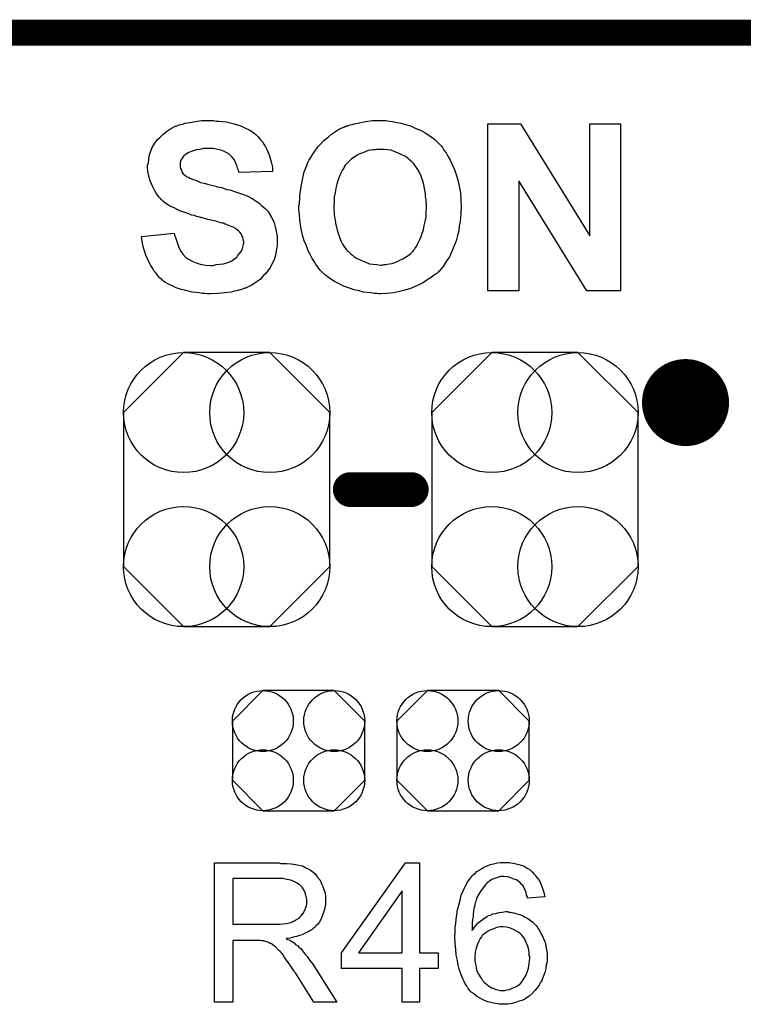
# Model space of a CAD drawing. Extents: x -0.07 to 0.95, y -0.15 to 2.1.
# Tile 21 of 25: x 0.35 to 0.52, y 1.88 to 2.1. Entities that reach past the tile are written whole.
import ezdxf

# ---------------------------------------------------------------- set-up
doc = ezdxf.new("R2010")
doc.units = 0
doc.layers.get('0').update_dxf_attribs({"linetype": 'CONTINUOUS'})
for name, color, linetype in [('gko', 6, 'CONTINUOUS'), ('gto', 2, 'CONTINUOUS'), ('gts', 1, 'CONTINUOUS')]:
    doc.layers.add(name, color=color, linetype=linetype)

# ---------------------------------------------------------------- blocks, each defined once
blk = doc.blocks.new('D11')
at = {"const_width": 0.005}
blk.add_lwpolyline([(-0.0025, 0, 1), (0.0025, 0, 1)], format="xyb", close=True, dxfattribs=at)
blk = doc.blocks.new('D16')
at = {"const_width": 0.004}
blk.add_lwpolyline([(-0.002, 0, 1), (0.002, 0, 1)], format="xyb", close=True, dxfattribs=at)
blk = doc.blocks.new('D172')
blk.add_lwpolyline([(-0.0152, 0.0068), (-0.0152, -0.0068), (-0.0082, -0.0138), (0.0082, -0.0138), (0.0152, -0.0068), (0.0152, 0.0068), (0.0082, 0.0138), (-0.0082, 0.0138)], close=True)
for centre in [(-0.0082, 0.0068), (0.0082, 0.0068), (-0.0082, -0.0068), (0.0082, -0.0068)]:
    blk.add_circle(centre, 0.007)
blk = doc.blocks.new('D226')
blk.add_lwpolyline([(-0.0237, 0.0177), (-0.0237, -0.0177), (-0.0099, -0.0315), (0.0099, -0.0315), (0.0237, -0.0177), (0.0237, 0.0177), (0.0099, 0.0315), (-0.0099, 0.0315)], close=True)
for centre in [(-0.0099, 0.0177), (0.0099, 0.0177), (-0.0099, -0.0177), (0.0099, -0.0177)]:
    blk.add_circle(centre, 0.0138)

msp = doc.modelspace()

# ---------------------------------------------------------------- linework, layer by layer
at = {"layer": 'gko', "color": 6, "const_width": 0.006}
msp.add_lwpolyline([(0.0002, 2.1), (0.95, 2.1)], dxfattribs=at)
at = {"layer": 'gto', "color": 2}
for points in [[(0.3966, 2.0798), (0.3972, 2.0797), (0.3979, 2.0797), (0.3986, 2.0796), (0.3995, 2.0795), (0.4013, 2.0791), (0.4021, 2.0788), (0.403, 2.0785), (0.4039, 2.0781), (0.4048, 2.0777), (0.4055, 2.0772), (0.4063, 2.0766), (0.4063, 2.0766), (0.4064, 2.0765), (0.4066, 2.0763), (0.4068, 2.0761), (0.4071, 2.0757), (0.4074, 2.0754), (0.4078, 2.0749), (0.4081, 2.0744), (0.4085, 2.0738), (0.4088, 2.0732), (0.4091, 2.0725), (0.4094, 2.0717), (0.4097, 2.0709), (0.4099, 2.07), (0.4101, 2.0691), (0.4101, 2.0681), (0.4024, 2.0679), (0.4024, 2.0679), (0.4024, 2.068), (0.4023, 2.0684), (0.4021, 2.0689), (0.4019, 2.0695), (0.4016, 2.0702), (0.4013, 2.0709), (0.4008, 2.0715), (0.4002, 2.0721), (0.4001, 2.0721), (0.3999, 2.0723), (0.3995, 2.0725), (0.399, 2.0727), (0.3983, 2.073), (0.3975, 2.0732), (0.3965, 2.0734), (0.3953, 2.0734), (0.3948, 2.0734), (0.3942, 2.0734), (0.3934, 2.0732), (0.3926, 2.0731), (0.3917, 2.0728), (0.3909, 2.0725), (0.3901, 2.072), (0.39, 2.0719), (0.3899, 2.0718), (0.3897, 2.0716), (0.3895, 2.0714), (0.3893, 2.071), (0.389, 2.0706), (0.3889, 2.0701), (0.3889, 2.0696), (0.3889, 2.0695), (0.3889, 2.0694), (0.3889, 2.0691), (0.389, 2.0688), (0.3892, 2.0684), (0.3893, 2.068), (0.3896, 2.0676), (0.39, 2.0673), (0.39, 2.0672), (0.3903, 2.067), (0.3905, 2.0669), (0.3908, 2.0668), (0.391, 2.0666), (0.3914, 2.0665), (0.3919, 2.0663), (0.3924, 2.0661), (0.393, 2.0659), (0.3936, 2.0656), (0.3944, 2.0654), (0.3952, 2.0652), (0.3961, 2.065), (0.3971, 2.0647), (0.3971, 2.0647), (0.3974, 2.0646), (0.3976, 2.0646), (0.398, 2.0645), (0.3985, 2.0644), (0.399, 2.0642), (0.3996, 2.064), (0.4003, 2.0639), (0.4016, 2.0634), (0.403, 2.063), (0.4043, 2.0625), (0.4049, 2.0622), (0.4054, 2.0619), (0.4055, 2.0619), (0.4055, 2.0619), (0.4059, 2.0616), (0.4064, 2.0613), (0.407, 2.0609), (0.4076, 2.0603), (0.4084, 2.0596), (0.4091, 2.0589), (0.4097, 2.058), (0.4097, 2.0579), (0.4099, 2.0575), (0.4102, 2.057), (0.4105, 2.0563), (0.4107, 2.0554), (0.411, 2.0544), (0.4112, 2.0532), (0.4112, 2.0519), (0.4112, 2.0518), (0.4112, 2.0517), (0.4112, 2.0515), (0.4112, 2.0513), (0.4112, 2.051), (0.4111, 2.0507), (0.411, 2.0499), (0.4108, 2.0489), (0.4105, 2.0478), (0.41, 2.0468), (0.4094, 2.0457), (0.4094, 2.0456), (0.4092, 2.0456), (0.409, 2.0452), (0.4086, 2.0447), (0.408, 2.0441), (0.4073, 2.0433), (0.4064, 2.0427), (0.4054, 2.042), (0.4041, 2.0414), (0.4041, 2.0414), (0.404, 2.0413), (0.4038, 2.0413), (0.4035, 2.0412), (0.4032, 2.0411), (0.4028, 2.0409), (0.4024, 2.0408), (0.4019, 2.0407), (0.4013, 2.0406), (0.4006, 2.0404), (0.3992, 2.0402), (0.3976, 2.0401), (0.3958, 2.04), (0.3951, 2.04), (0.3946, 2.0401), (0.394, 2.0401), (0.3933, 2.0402), (0.3925, 2.0403), (0.3917, 2.0404), (0.3899, 2.0408), (0.3889, 2.0411), (0.388, 2.0414), (0.3871, 2.0418), (0.3862, 2.0422), (0.3854, 2.0427), (0.3846, 2.0433), (0.3846, 2.0434), (0.3844, 2.0435), (0.3842, 2.0437), (0.384, 2.0439), (0.3837, 2.0443), (0.3833, 2.0448), (0.3829, 2.0453), (0.3826, 2.0458), (0.3822, 2.0465), (0.3818, 2.0472), (0.3814, 2.048), (0.381, 2.0489), (0.3807, 2.0499), (0.3804, 2.0509), (0.3802, 2.052), (0.38, 2.0532), (0.3875, 2.0539), (0.3875, 2.0539), (0.3876, 2.0538), (0.3876, 2.0535), (0.3877, 2.0533), (0.3879, 2.0527), (0.3882, 2.0518), (0.3885, 2.0509), (0.389, 2.0499), (0.3895, 2.0491), (0.3903, 2.0483), (0.3904, 2.0483), (0.3907, 2.048), (0.3911, 2.0478), (0.3918, 2.0474), (0.3926, 2.0471), (0.3935, 2.0468), (0.3947, 2.0466), (0.3959, 2.0465), (0.3965, 2.0465), (0.3972, 2.0467), (0.398, 2.0468), (0.3989, 2.0469), (0.3999, 2.0472), (0.4008, 2.0476), (0.4015, 2.0481), (0.4016, 2.0482), (0.4019, 2.0484), (0.4021, 2.0487), (0.4025, 2.0492), (0.4029, 2.0497), (0.4032, 2.0504), (0.4034, 2.051), (0.4035, 2.0518), (0.4035, 2.0519), (0.4035, 2.052), (0.4034, 2.0523), (0.4034, 2.0527), (0.4033, 2.053), (0.4031, 2.0534), (0.4029, 2.0538), (0.4026, 2.0542), (0.4026, 2.0542), (0.4025, 2.0543), (0.4023, 2.0545), (0.402, 2.0547), (0.4016, 2.055), (0.4011, 2.0553), (0.4006, 2.0555), (0.3999, 2.0558), (0.3998, 2.0558), (0.3996, 2.0559), (0.3992, 2.056), (0.3989, 2.0562), (0.3986, 2.0562), (0.3982, 2.0563), (0.3978, 2.0565), (0.3973, 2.0566), (0.3967, 2.0568), (0.396, 2.0569), (0.3953, 2.0571), (0.3945, 2.0573), (0.3937, 2.0575), (0.3936, 2.0575), (0.3934, 2.0576), (0.393, 2.0577), (0.3927, 2.0578), (0.3922, 2.058), (0.3915, 2.0581), (0.3909, 2.0584), (0.3902, 2.0586), (0.3888, 2.0591), (0.3874, 2.0598), (0.3867, 2.0601), (0.386, 2.0605), (0.3854, 2.0609), (0.3849, 2.0613), (0.3849, 2.0614), (0.3848, 2.0615), (0.3846, 2.0616), (0.3844, 2.0619), (0.3841, 2.0622), (0.3838, 2.0626), (0.3835, 2.063), (0.3832, 2.0635), (0.3826, 2.0646), (0.382, 2.066), (0.3818, 2.0667), (0.3816, 2.0674), (0.3815, 2.0682), (0.3814, 2.0691), (0.3814, 2.0691), (0.3814, 2.0692), (0.3814, 2.0694), (0.3814, 2.0696), (0.3816, 2.0701), (0.3817, 2.0709), (0.3818, 2.0717), (0.3821, 2.0726), (0.3825, 2.0736), (0.3831, 2.0746), (0.3831, 2.0746), (0.3831, 2.0747), (0.3834, 2.075), (0.3837, 2.0755), (0.3843, 2.076), (0.3849, 2.0766), (0.3858, 2.0773), (0.3867, 2.0779), (0.3878, 2.0785), (0.3879, 2.0785), (0.388, 2.0785), (0.3882, 2.0786), (0.3884, 2.0787), (0.3887, 2.0788), (0.389, 2.0789), (0.3895, 2.079), (0.39, 2.0792), (0.3911, 2.0794), (0.3924, 2.0796), (0.3938, 2.0798), (0.3954, 2.0798), (0.3961, 2.0798), (0.3966, 2.0798)], [(0.4356, 2.0798), (0.4362, 2.0798), (0.4369, 2.0797), (0.4377, 2.0796), (0.4387, 2.0794), (0.4397, 2.0792), (0.4407, 2.0789), (0.4418, 2.0786), (0.4429, 2.0781), (0.4441, 2.0776), (0.4452, 2.077), (0.4463, 2.0763), (0.4474, 2.0755), (0.4484, 2.0745), (0.4484, 2.0745), (0.4486, 2.0743), (0.4489, 2.074), (0.4492, 2.0736), (0.4495, 2.073), (0.45, 2.0724), (0.4504, 2.0716), (0.4509, 2.0707), (0.4514, 2.0697), (0.4519, 2.0686), (0.4523, 2.0674), (0.4527, 2.0661), (0.453, 2.0647), (0.4533, 2.0632), (0.4534, 2.0616), (0.4535, 2.0599), (0.4535, 2.0598), (0.4535, 2.0595), (0.4534, 2.059), (0.4534, 2.0583), (0.4533, 2.0575), (0.4532, 2.0566), (0.453, 2.0556), (0.4529, 2.0545), (0.4526, 2.0534), (0.4523, 2.0522), (0.4518, 2.0509), (0.4513, 2.0497), (0.4508, 2.0485), (0.45, 2.0474), (0.4493, 2.0463), (0.4484, 2.0452), (0.4483, 2.0452), (0.4482, 2.045), (0.4479, 2.0447), (0.4474, 2.0444), (0.4469, 2.044), (0.4463, 2.0436), (0.4456, 2.0431), (0.4448, 2.0426), (0.4439, 2.0421), (0.4429, 2.0417), (0.4418, 2.0412), (0.4405, 2.0408), (0.4393, 2.0405), (0.4379, 2.0402), (0.4364, 2.0401), (0.4349, 2.04), (0.4345, 2.04), (0.4341, 2.0401), (0.4335, 2.0401), (0.4328, 2.0402), (0.4319, 2.0403), (0.431, 2.0404), (0.43, 2.0407), (0.4289, 2.0409), (0.4278, 2.0413), (0.4267, 2.0417), (0.4256, 2.0422), (0.4244, 2.0428), (0.4233, 2.0435), (0.4223, 2.0443), (0.4213, 2.0452), (0.4212, 2.0453), (0.4211, 2.0454), (0.4208, 2.0458), (0.4205, 2.0462), (0.4201, 2.0467), (0.4197, 2.0474), (0.4192, 2.0481), (0.4188, 2.049), (0.4183, 2.0499), (0.4179, 2.051), (0.4174, 2.0522), (0.417, 2.0535), (0.4167, 2.0549), (0.4165, 2.0564), (0.4163, 2.058), (0.4162, 2.0596), (0.4162, 2.0597), (0.4162, 2.0599), (0.4162, 2.0602), (0.4163, 2.0606), (0.4163, 2.0611), (0.4164, 2.0617), (0.4164, 2.0624), (0.4165, 2.0631), (0.4167, 2.0646), (0.417, 2.0663), (0.4174, 2.068), (0.418, 2.0695), (0.418, 2.0696), (0.418, 2.0696), (0.4181, 2.0698), (0.4182, 2.07), (0.4185, 2.0706), (0.4189, 2.0713), (0.4194, 2.0721), (0.42, 2.073), (0.4207, 2.0739), (0.4215, 2.0748), (0.4216, 2.0749), (0.4216, 2.0749), (0.4219, 2.0752), (0.4224, 2.0756), (0.423, 2.0761), (0.4237, 2.0767), (0.4246, 2.0773), (0.4255, 2.0779), (0.4265, 2.0783), (0.4266, 2.0783), (0.4267, 2.0784), (0.4269, 2.0785), (0.4272, 2.0785), (0.4275, 2.0787), (0.4279, 2.0788), (0.4284, 2.0789), (0.4289, 2.0791), (0.4301, 2.0793), (0.4315, 2.0796), (0.4331, 2.0798), (0.4348, 2.0798), (0.4352, 2.0798), (0.4356, 2.0798)], [(0.4901, 2.0407), (0.4823, 2.0407), (0.4667, 2.066), (0.4667, 2.0407), (0.4596, 2.0407), (0.4596, 2.0791), (0.4671, 2.0791), (0.483, 2.0533), (0.483, 2.0791), (0.4901, 2.0791), (0.4901, 2.0407)], [(0.4349, 2.0732), (0.4344, 2.0732), (0.4341, 2.0732), (0.4337, 2.0731), (0.4332, 2.0731), (0.4321, 2.0729), (0.4309, 2.0724), (0.4302, 2.0722), (0.4296, 2.0719), (0.429, 2.0715), (0.4283, 2.071), (0.4277, 2.0705), (0.4271, 2.0699), (0.4271, 2.0699), (0.427, 2.0697), (0.4268, 2.0696), (0.4267, 2.0693), (0.4265, 2.0689), (0.4262, 2.0685), (0.426, 2.068), (0.4257, 2.0674), (0.4254, 2.0668), (0.4251, 2.066), (0.4249, 2.0652), (0.4247, 2.0643), (0.4245, 2.0633), (0.4243, 2.0623), (0.4243, 2.0611), (0.4242, 2.0599), (0.4242, 2.0599), (0.4242, 2.0596), (0.4242, 2.0593), (0.4243, 2.0589), (0.4243, 2.0583), (0.4244, 2.0576), (0.4245, 2.057), (0.4246, 2.0562), (0.425, 2.0546), (0.4255, 2.053), (0.4258, 2.0522), (0.4262, 2.0514), (0.4267, 2.0507), (0.4272, 2.05), (0.4273, 2.0499), (0.4274, 2.0498), (0.4276, 2.0497), (0.4278, 2.0495), (0.4281, 2.0492), (0.4285, 2.0489), (0.4288, 2.0486), (0.4293, 2.0483), (0.4304, 2.0477), (0.4317, 2.0472), (0.4324, 2.0469), (0.4332, 2.0468), (0.4341, 2.0467), (0.4349, 2.0466), (0.4353, 2.0466), (0.4357, 2.0467), (0.4361, 2.0467), (0.4365, 2.0468), (0.4376, 2.047), (0.4388, 2.0474), (0.4394, 2.0477), (0.4401, 2.048), (0.4407, 2.0484), (0.4413, 2.0488), (0.4419, 2.0493), (0.4425, 2.0499), (0.4425, 2.05), (0.4426, 2.0501), (0.4428, 2.0503), (0.4429, 2.0505), (0.4432, 2.0509), (0.4434, 2.0514), (0.4437, 2.0519), (0.444, 2.0525), (0.4443, 2.0532), (0.4445, 2.0539), (0.4448, 2.0547), (0.445, 2.0557), (0.4452, 2.0566), (0.4454, 2.0576), (0.4454, 2.0588), (0.4455, 2.06), (0.4455, 2.0601), (0.4455, 2.0603), (0.4455, 2.0606), (0.4454, 2.0611), (0.4454, 2.0617), (0.4453, 2.0623), (0.4453, 2.063), (0.4451, 2.0638), (0.4448, 2.0654), (0.4443, 2.067), (0.4439, 2.0679), (0.4435, 2.0686), (0.443, 2.0693), (0.4425, 2.07), (0.4425, 2.07), (0.4424, 2.0701), (0.4423, 2.0702), (0.442, 2.0705), (0.4417, 2.0707), (0.4414, 2.071), (0.441, 2.0713), (0.4405, 2.0716), (0.44, 2.0719), (0.4394, 2.0722), (0.4381, 2.0727), (0.4374, 2.073), (0.4366, 2.0731), (0.4358, 2.0732), (0.4349, 2.0732)], [(0.412, 1.9091), (0.4124, 1.9091), (0.4134, 1.9091), (0.4144, 1.909), (0.4155, 1.9088), (0.4165, 1.9086), (0.417, 1.9085), (0.4174, 1.9083), (0.4175, 1.9083), (0.4175, 1.9083), (0.4178, 1.9081), (0.4182, 1.9079), (0.4187, 1.9076), (0.4193, 1.9072), (0.4199, 1.9067), (0.4204, 1.906), (0.421, 1.9053), (0.421, 1.9052), (0.421, 1.9052), (0.4212, 1.9049), (0.4214, 1.9044), (0.4217, 1.9038), (0.4219, 1.9031), (0.4222, 1.9023), (0.4223, 1.9014), (0.4223, 1.9005), (0.4223, 1.9004), (0.4223, 1.9003), (0.4223, 1.9001), (0.4223, 1.8999), (0.4223, 1.8996), (0.4222, 1.8993), (0.4221, 1.8985), (0.4218, 1.8976), (0.4214, 1.8966), (0.4209, 1.8956), (0.4205, 1.8951), (0.4201, 1.8947), (0.4201, 1.8946), (0.42, 1.8946), (0.4199, 1.8945), (0.4197, 1.8943), (0.4195, 1.8941), (0.4192, 1.8939), (0.4188, 1.8937), (0.4185, 1.8934), (0.418, 1.8932), (0.4175, 1.893), (0.4169, 1.8927), (0.4163, 1.8925), (0.4156, 1.8923), (0.4149, 1.8921), (0.4142, 1.8919), (0.4133, 1.8918), (0.4134, 1.8917), (0.4136, 1.8916), (0.4139, 1.8915), (0.4143, 1.8913), (0.4151, 1.8908), (0.4155, 1.8904), (0.4159, 1.8902), (0.416, 1.8901), (0.4162, 1.8898), (0.4166, 1.8895), (0.417, 1.889), (0.4175, 1.8884), (0.4181, 1.8877), (0.4187, 1.8868), (0.4194, 1.8859), (0.4249, 1.8772), (0.4196, 1.8772), (0.4154, 1.8839), (0.4154, 1.8839), (0.4153, 1.884), (0.4152, 1.8842), (0.4151, 1.8843), (0.4148, 1.8848), (0.4143, 1.8855), (0.4138, 1.8862), (0.4133, 1.8869), (0.4128, 1.8876), (0.4124, 1.8883), (0.4123, 1.8883), (0.4122, 1.8885), (0.4119, 1.8888), (0.4116, 1.8891), (0.4109, 1.8898), (0.4106, 1.8901), (0.4102, 1.8904), (0.4101, 1.8904), (0.4101, 1.8905), (0.4099, 1.8906), (0.4096, 1.8907), (0.4093, 1.8909), (0.409, 1.891), (0.4083, 1.8912), (0.4082, 1.8912), (0.4081, 1.8913), (0.4079, 1.8913), (0.4077, 1.8913), (0.4074, 1.8914), (0.407, 1.8914), (0.4065, 1.8914), (0.401, 1.8914), (0.401, 1.8772), (0.3968, 1.8772), (0.3968, 1.9092), (0.4116, 1.9092), (0.412, 1.9091)], [(0.4439, 1.8885), (0.4482, 1.8885), (0.4482, 1.8849), (0.4439, 1.8849), (0.4439, 1.8772), (0.4399, 1.8772), (0.4399, 1.8849), (0.426, 1.8849), (0.426, 1.8885), (0.4407, 1.9092), (0.4439, 1.9092), (0.4439, 1.8885)], [(0.4642, 1.9093), (0.4645, 1.9093), (0.4649, 1.9092), (0.4658, 1.9091), (0.4667, 1.9088), (0.4678, 1.9085), (0.4688, 1.9079), (0.4693, 1.9076), (0.4697, 1.9072), (0.4698, 1.9072), (0.4698, 1.9071), (0.47, 1.907), (0.4701, 1.9068), (0.4703, 1.9066), (0.4705, 1.9063), (0.471, 1.9057), (0.4715, 1.9049), (0.472, 1.9038), (0.4724, 1.9027), (0.4727, 1.9014), (0.4688, 1.9011), (0.4688, 1.9011), (0.4687, 1.9012), (0.4687, 1.9014), (0.4685, 1.9018), (0.4684, 1.9024), (0.4682, 1.9029), (0.4679, 1.9035), (0.4676, 1.904), (0.4672, 1.9044), (0.4672, 1.9045), (0.467, 1.9047), (0.4666, 1.9049), (0.4662, 1.9053), (0.4656, 1.9055), (0.4649, 1.9058), (0.4642, 1.906), (0.4633, 1.9061), (0.463, 1.9061), (0.4626, 1.9061), (0.4622, 1.906), (0.4617, 1.9058), (0.4611, 1.9056), (0.4605, 1.9054), (0.46, 1.905), (0.4599, 1.905), (0.4597, 1.9048), (0.4593, 1.9045), (0.4589, 1.904), (0.4585, 1.9035), (0.458, 1.9028), (0.4575, 1.902), (0.457, 1.9011), (0.457, 1.901), (0.457, 1.9009), (0.4569, 1.9008), (0.4569, 1.9006), (0.4568, 1.9003), (0.4567, 1.9), (0.4566, 1.8996), (0.4565, 1.8992), (0.4564, 1.8987), (0.4563, 1.8981), (0.4562, 1.8975), (0.4562, 1.8969), (0.4561, 1.8961), (0.456, 1.8954), (0.456, 1.8945), (0.456, 1.8937), (0.456, 1.8938), (0.4562, 1.894), (0.4565, 1.8944), (0.4569, 1.8949), (0.4574, 1.8954), (0.458, 1.8959), (0.4587, 1.8964), (0.4594, 1.8969), (0.4594, 1.8969), (0.4595, 1.897), (0.4598, 1.8971), (0.4602, 1.8972), (0.4607, 1.8975), (0.4614, 1.8976), (0.4621, 1.8978), (0.4629, 1.8979), (0.4637, 1.898), (0.4641, 1.898), (0.4644, 1.8979), (0.4648, 1.8979), (0.4651, 1.8978), (0.4656, 1.8977), (0.466, 1.8976), (0.4671, 1.8973), (0.4677, 1.897), (0.4682, 1.8967), (0.4688, 1.8964), (0.4694, 1.896), (0.4699, 1.8956), (0.4704, 1.8951), (0.4705, 1.895), (0.4706, 1.8949), (0.4707, 1.8948), (0.4709, 1.8945), (0.4711, 1.8942), (0.4713, 1.8939), (0.4715, 1.8935), (0.4718, 1.893), (0.4721, 1.8925), (0.4723, 1.892), (0.4726, 1.8913), (0.4728, 1.8907), (0.4729, 1.89), (0.4731, 1.8892), (0.4732, 1.8884), (0.4732, 1.8876), (0.4732, 1.8875), (0.4732, 1.8874), (0.4732, 1.8873), (0.4732, 1.8871), (0.4732, 1.8868), (0.4732, 1.8865), (0.473, 1.8858), (0.4729, 1.8849), (0.4727, 1.884), (0.4723, 1.883), (0.4719, 1.882), (0.4719, 1.8819), (0.4718, 1.8819), (0.4717, 1.8817), (0.4716, 1.8816), (0.4714, 1.8811), (0.4709, 1.8805), (0.4704, 1.8799), (0.4698, 1.8792), (0.4691, 1.8786), (0.4683, 1.878), (0.4683, 1.878), (0.4682, 1.878), (0.4681, 1.8779), (0.4679, 1.8778), (0.4674, 1.8776), (0.4668, 1.8774), (0.466, 1.8771), (0.4652, 1.8769), (0.4642, 1.8767), (0.4631, 1.8767), (0.4629, 1.8767), (0.4627, 1.8767), (0.4623, 1.8767), (0.4619, 1.8768), (0.4614, 1.8769), (0.4609, 1.877), (0.4603, 1.8771), (0.4597, 1.8773), (0.459, 1.8775), (0.4584, 1.8778), (0.4577, 1.8782), (0.457, 1.8786), (0.4564, 1.8791), (0.4557, 1.8796), (0.4551, 1.8803), (0.4551, 1.8803), (0.455, 1.8805), (0.4549, 1.8806), (0.4547, 1.881), (0.4544, 1.8814), (0.4542, 1.8818), (0.4539, 1.8824), (0.4536, 1.8831), (0.4533, 1.8839), (0.453, 1.8848), (0.4528, 1.8857), (0.4526, 1.8868), (0.4523, 1.888), (0.4522, 1.8893), (0.4521, 1.8907), (0.452, 1.8921), (0.452, 1.8922), (0.452, 1.8922), (0.452, 1.8924), (0.452, 1.8926), (0.4521, 1.893), (0.4521, 1.8937), (0.4521, 1.8944), (0.4522, 1.8953), (0.4523, 1.8963), (0.4525, 1.8973), (0.4526, 1.8984), (0.4529, 1.8995), (0.4532, 1.9006), (0.4535, 1.9018), (0.4539, 1.9028), (0.4544, 1.9038), (0.4549, 1.9048), (0.4555, 1.9056), (0.4555, 1.9057), (0.4556, 1.9058), (0.4558, 1.906), (0.456, 1.9062), (0.4563, 1.9065), (0.4567, 1.9068), (0.4571, 1.9072), (0.4576, 1.9075), (0.4581, 1.9078), (0.4587, 1.9082), (0.4594, 1.9085), (0.4601, 1.9088), (0.4609, 1.909), (0.4618, 1.9092), (0.4626, 1.9093), (0.4636, 1.9093), (0.4639, 1.9093), (0.4642, 1.9093)], [(0.4111, 1.9056), (0.401, 1.9056), (0.401, 1.8951), (0.4106, 1.8951), (0.4111, 1.8951), (0.4118, 1.8951), (0.4125, 1.8952), (0.4132, 1.8953), (0.414, 1.8954), (0.4146, 1.8956), (0.4147, 1.8957), (0.4149, 1.8957), (0.4152, 1.8959), (0.4155, 1.8961), (0.416, 1.8964), (0.4164, 1.8967), (0.4168, 1.8971), (0.4171, 1.8976), (0.4172, 1.8976), (0.4173, 1.8978), (0.4174, 1.8981), (0.4176, 1.8984), (0.4177, 1.8988), (0.4179, 1.8993), (0.418, 1.8999), (0.418, 1.9004), (0.418, 1.9005), (0.418, 1.9005), (0.418, 1.9008), (0.4179, 1.9012), (0.4178, 1.9018), (0.4176, 1.9023), (0.4173, 1.903), (0.4169, 1.9036), (0.4163, 1.9042), (0.4162, 1.9042), (0.416, 1.9044), (0.4156, 1.9046), (0.415, 1.9049), (0.4143, 1.9052), (0.4134, 1.9054), (0.4124, 1.9056), (0.4111, 1.9056)], [(0.4399, 1.9028), (0.4299, 1.8885), (0.4399, 1.8885), (0.4399, 1.9028)], [(0.463, 1.8945), (0.4627, 1.8945), (0.4625, 1.8945), (0.462, 1.8944), (0.4614, 1.8943), (0.4607, 1.894), (0.4599, 1.8937), (0.4592, 1.8932), (0.4584, 1.8926), (0.4583, 1.8925), (0.4581, 1.8922), (0.4578, 1.8918), (0.4575, 1.8912), (0.4572, 1.8905), (0.4569, 1.8896), (0.4567, 1.8887), (0.4566, 1.8876), (0.4566, 1.8875), (0.4566, 1.8872), (0.4566, 1.8868), (0.4567, 1.8863), (0.4568, 1.8857), (0.4569, 1.8851), (0.4571, 1.8844), (0.4574, 1.8837), (0.4575, 1.8836), (0.4576, 1.8834), (0.4578, 1.883), (0.4581, 1.8826), (0.4584, 1.8822), (0.4588, 1.8817), (0.4593, 1.8813), (0.4598, 1.8809), (0.4599, 1.8808), (0.4601, 1.8807), (0.4604, 1.8805), (0.4608, 1.8804), (0.4613, 1.8802), (0.4618, 1.88), (0.4624, 1.8799), (0.4631, 1.8799), (0.4633, 1.8799), (0.4635, 1.8799), (0.464, 1.88), (0.4646, 1.8801), (0.4652, 1.8804), (0.466, 1.8807), (0.4667, 1.8812), (0.4671, 1.8815), (0.4674, 1.8819), (0.4674, 1.8819), (0.4675, 1.882), (0.4677, 1.8823), (0.4679, 1.8827), (0.4683, 1.8833), (0.4686, 1.8841), (0.4689, 1.885), (0.4691, 1.8861), (0.4692, 1.8873), (0.4692, 1.8874), (0.4692, 1.8875), (0.4692, 1.8877), (0.4691, 1.8879), (0.4691, 1.8882), (0.4691, 1.8885), (0.469, 1.8892), (0.4688, 1.8901), (0.4684, 1.8909), (0.468, 1.8918), (0.4674, 1.8926), (0.4673, 1.8927), (0.4671, 1.8929), (0.4667, 1.8932), (0.4662, 1.8935), (0.4655, 1.8939), (0.4648, 1.8942), (0.4639, 1.8944), (0.463, 1.8945)]]:
    msp.add_lwpolyline(points, dxfattribs=at)
at = {"layer": 'gto', "color": 2, "const_width": 0.01}
for points in [[(0.51, 2.015, 1), (0.5, 2.015)], [(0.5, 2.015, 1), (0.51, 2.015)]]:
    msp.add_lwpolyline(points, format="xyb", dxfattribs=at)
at = {"layer": 'gto', "color": 2}
for points, const_width in [([(0.5, 2.015), (0.5, 2.015)], 0.01), ([(0.51, 2.015), (0.51, 2.015)], 0.01), ([(0.51, 2.015), (0.51, 2.015)], 0.01), ([(0.428, 1.995), (0.442, 1.995)], 0.008)]:
    msp.add_lwpolyline(points, dxfattribs=dict(at, const_width=const_width))

# ---------------------------------------------------------------- block references
at = {"layer": 'gto'}
for name, p in [('D11', (0.5, 2.015)), ('D11', (0.5, 2.015)), ('D11', (0.51, 2.015)), ('D11', (0.51, 2.015)), ('D11', (0.51, 2.015)), ('D11', (0.51, 2.015)), ('D16', (0.428, 1.995)), ('D16', (0.442, 1.995))]:
    msp.add_blockref(name, p, dxfattribs=at)
at = {"layer": 'gts'}
for name, p in [('D226', (0.3996, 1.995)), ('D226', (0.4704, 1.995)), ('D172', (0.4161, 1.935)), ('D172', (0.4539, 1.935))]:
    msp.add_blockref(name, p, dxfattribs=at)

doc.saveas('drawing.dxf')
